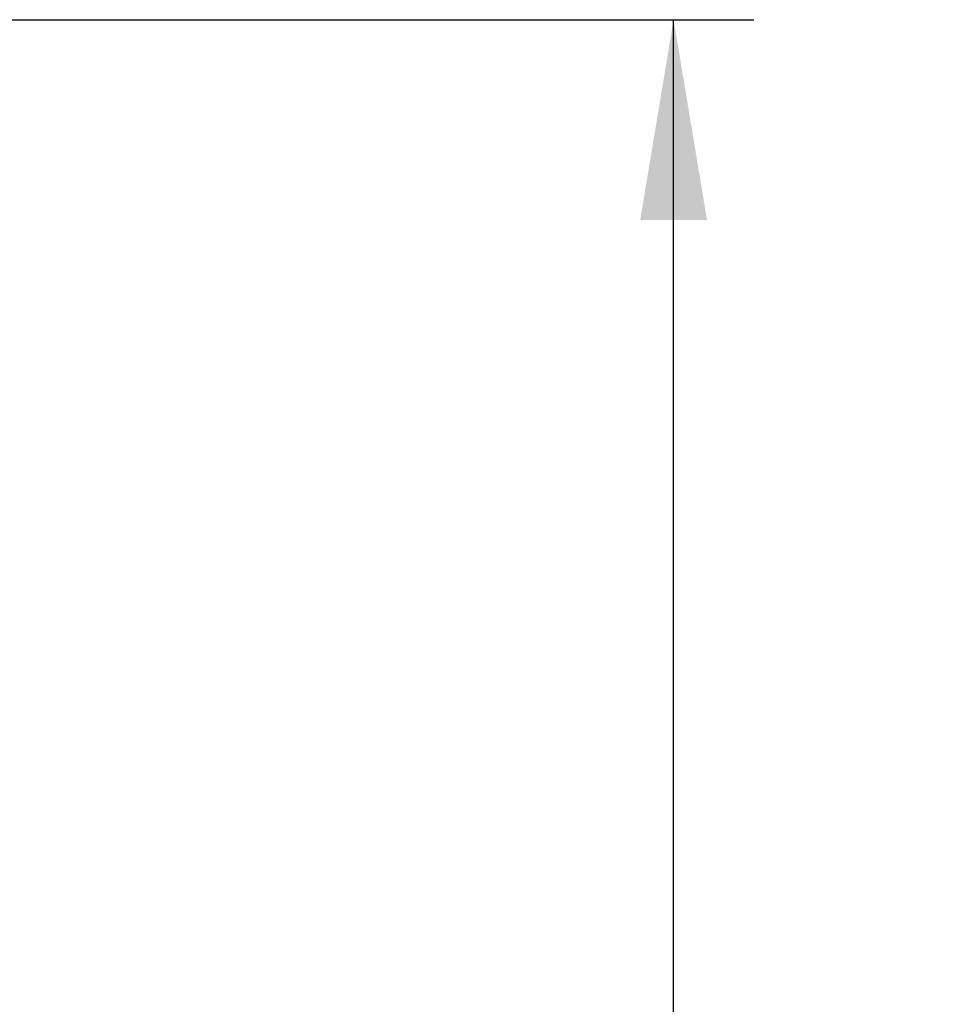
# Model space of a CAD drawing. Header units: inches. Extents: x 1 to 359, y -2 to 239.
# Tile 29 of 46: x 182 to 191, y 138 to 147. Entities that reach past the tile are written whole.
import ezdxf
from ezdxf.enums import TextEntityAlignment as Align

# ---------------------------------------------------------------- set-up
doc = ezdxf.new("R2010")
doc.units = ezdxf.units.IN
doc.header["$MEASUREMENT"] = 0
doc.layers.add('Default', color=7, linetype='Continuous')
doc.styles.add('SEACAD_Times_New_Roman', font='times.ttf')
doc.dimstyles.new('HAMMOND_(STH_-_300x200)', dxfattribs={"dimtxt": 1.5, "dimasz": 1.875, "dimexe": 0.75, "dimexo": 0.75, "dimgap": 0.375, "dimtad": 0, "dimtih": 1, "dimtoh": 1, "dimzin": 0, "dimdsep": 46, "dimtxsty": 'SEACAD_Times_New_Roman', "dimblk1": '_SE_FILLED', "dimblk2": '_SE_FILLED', "dimsah": 1, "dimcen": 0.75, "dimadec": 0, "dimazin": 0, "dimtfac": 0.8, "dimtofl": 0, "dimtmove": 0, "dimatfit": 3, "dimfxl": 0, "dimtolj": 1, "dimtzin": 0, "dimarcsym": 0})

# ---------------------------------------------------------------- blocks, each defined once
blk = doc.blocks.new('DMBLK3369')
at = {"layer": 'Default', "linetype": 'Continuous'}
for points in [[(188.7597, 145.4778), (188.4472, 147.3528), (188.1347, 145.4778)], [(188.7597, 122.1028), (188.1347, 122.1028), (188.4472, 120.2278)]]:
    blk.add_hatch(color=7, dxfattribs=at).paths.add_polyline_path(points)
at = {"layer": 'Default', "color": 7, "linetype": 'Continuous'}
for p, q in [((181.2879, 147.3528), (189.1972, 147.3528)), ((188.4472, 135.0653), (188.4472, 147.3528)), ((188.4472, 120.2278), (188.4472, 133.0403)), ((181.2879, 120.2278), (189.1972, 120.2278))]:
    blk.add_line(p, q, dxfattribs=at)
at = {"layer": 'Default', "color": 7, "linetype": 'Continuous', "style": 'SEACAD_Times_New_Roman'}
blk.add_text('27.13', height=1.5, dxfattribs=at).set_placement((185.888, 134.5403), align=Align.TOP_LEFT)
blk = doc.blocks.new('_SE_FILLED')
at = {"color": 0}
blk.add_line((0, 0), (-1, 0), dxfattribs=at)
blk.add_solid([(0, 0), (-1, -0.1665), (-1, 0.1665), (0, 0)], dxfattribs=at)

msp = doc.modelspace()

# ---------------------------------------------------------------- dimensions: what is measured, and where the dimension line sits
at = {"layer": 'Default', "color": 7, "linetype": 'Continuous'}
dim = msp.add_linear_dim(base=(188.4472434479, 120.2277615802), p1=(180.5378648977, 120.2277615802), p2=(180.5378648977, 147.3527615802), angle=90, text='\\A1;<>', dimstyle='HAMMOND_(STH_-_300x200)', dxfattribs=at)
dim.commit()
dim.dimension.update_dxf_attribs({"geometry": 'DMBLK3369', "text_midpoint": (188.4472434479, 133.7902611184), "dimtype": 161})

doc.saveas('drawing.dxf')
